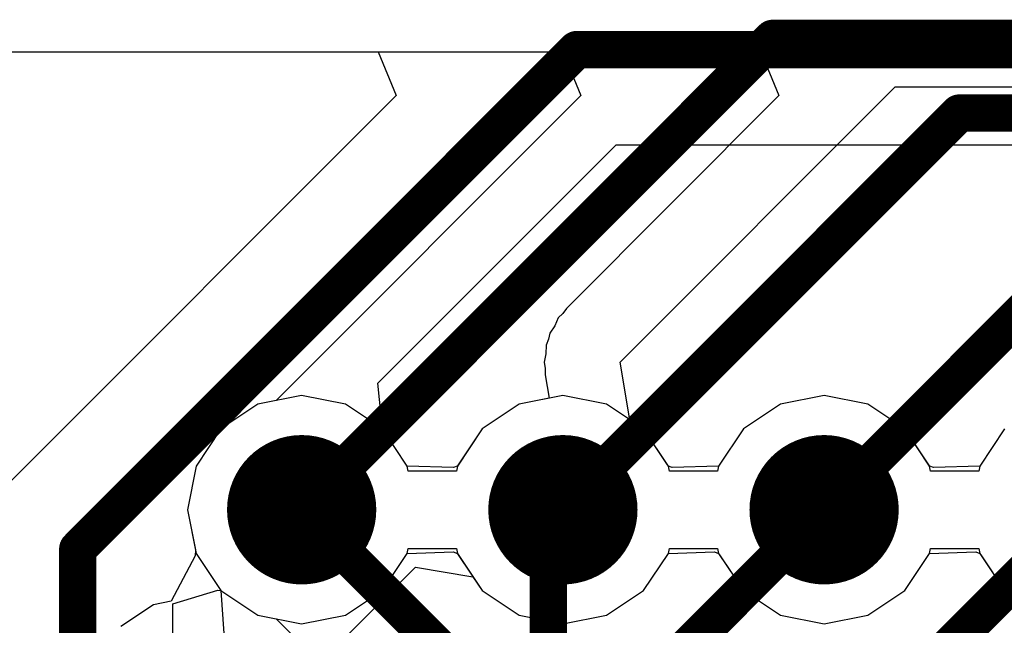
# Model space of a CAD drawing. Header units: millimetres. Extents: x -2 to 68, y -2 to 27.4.
# Tile 173 of 256: x 4.9 to 7.5, y 23.6 to 25.2. Entities that reach past the tile are written whole.
import ezdxf

# ---------------------------------------------------------------- set-up
doc = ezdxf.new("R2010")
doc.units = ezdxf.units.MM
for name, color, linetype in [('BottomLayer', 5, 'Continuous'), ('DrillGuide', 244, 'Continuous'), ('MidLayer1', 16, 'Continuous'), ('MidLayer2', 76, 'Continuous'), ('MidLayer3', 90, 'Continuous'), ('MidLayer4', 156, 'Continuous'), ('MidLayer5', 130, 'Continuous'), ('MidLayer6', 216, 'Continuous'), ('MidLayer7', 6, 'Continuous'), ('MidLayer8', 54, 'Continuous'), ('MultiLayer', 9, 'Continuous'), ('TopLayer', 1, 'Continuous'), ('ViaHoleLayer', 16, 'Continuous')]:
    doc.layers.add(name, color=color, linetype=linetype)

msp = doc.modelspace()

# ---------------------------------------------------------------- linework, layer by layer
at = {"layer": 'BottomLayer'}
for p, q in [((3.54882958, 25.09412304), (8.41130652, 25.09412304)), ((5.659462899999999, 24.17387596), (5.54240954, 24.15059178)), ((5.77651626, 24.15059178), (5.659462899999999, 24.17387596)), ((6.35946404, 24.17387596), (6.242410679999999, 24.15059178)), ((6.4765174, 24.15059178), (6.35946404, 24.17387596)), ((7.05946264, 24.17387596), (6.94240928, 24.15059178)), ((7.176516, 24.15059178), (7.05946264, 24.17387596)), ((5.54240954, 24.15059178), (5.443174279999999, 24.08428762)), ((5.87575152, 24.08428762), (5.77651626, 24.15059178)), ((6.242410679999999, 24.15059178), (6.143175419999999, 24.08428762)), ((6.57575266, 24.08428762), (6.4765174, 24.15059178)), ((6.94240928, 24.15059178), (6.843174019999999, 24.08428762)), ((7.27575126, 24.08428762), (7.176516, 24.15059178)), ((5.443174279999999, 24.08428762), (5.37687012, 23.98505236)), ((5.94205568, 23.9850549), (5.87575152, 24.08428762)), ((6.143175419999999, 24.08428762), (6.07912424, 23.98842294)), ((6.63980384, 23.98842294), (6.57575266, 24.08428762)), ((6.843174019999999, 24.08428762), (6.776869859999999, 23.9850549)), ((7.33980244, 23.98842294), (7.27575126, 24.08428762)), ((7.54317516, 24.08428762), (7.476870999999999, 23.9850549)), ((5.37687012, 23.98505236), (5.353585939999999, 23.867999)), ((6.06618294, 23.9808766), (5.94205568, 23.9850549)), ((6.07646486, 23.98489488), (6.06618294, 23.9808766)), ((6.07912424, 23.98842294), (6.07646486, 23.98489488)), ((6.642463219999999, 23.98489488), (6.63980384, 23.98842294)), ((6.65274514, 23.9808766), (6.642463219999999, 23.98489488)), ((6.776869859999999, 23.9850549), (6.65274514, 23.9808766)), ((7.342461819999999, 23.98489488), (7.33980244, 23.98842294)), ((7.35274374, 23.9808766), (7.342461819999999, 23.98489488)), ((7.476870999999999, 23.9850549), (7.35274374, 23.9808766)), ((5.353585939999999, 23.867999), (5.37687012, 23.75094564)), ((5.37687012, 23.75094564), (5.443174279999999, 23.65171038)), ((5.443174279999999, 23.65171038), (5.54240954, 23.58540622)), ((5.54240954, 23.58540622), (5.591304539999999, 23.57568056)), ((5.591304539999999, 23.57568056), (5.86551786, 23.30146724))]:
    msp.add_line(p, q, dxfattribs=at)
for points, const_width in [([(5.559463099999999, 23.867999, 1), (5.759462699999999, 23.867999, 1)], 0.1999996), ([(6.25946424, 23.867999, 1), (6.459463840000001, 23.867999, 1)], 0.1999996), ([(6.959462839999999, 23.867999, 1), (7.15946244, 23.867999, 1)], 0.1999996), ([(5.63446422, 23.867999, 1), (5.68446158, 23.867999, 1)], 0.0499999), ([(6.33446536, 23.867999, 1), (6.384462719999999, 23.867999, 1)], 0.0499999), ([(7.03446396, 23.867999, 1), (7.084461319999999, 23.867999, 1)], 0.0499999), ([(7.03446396, 23.86799646, 1), (7.084461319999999, 23.86799646, 1)], 0.0499999), ([(7.03446396, 23.86799646, 1), (7.084461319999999, 23.86799646, 1)], 0.0499999), ([(6.2954154, 23.82894904, 1), (6.345412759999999, 23.82894904, 1)], 0.0499999), ([(6.2954154, 23.82894904, 1), (6.345412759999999, 23.82894904, 1)], 0.0499999)]:
    msp.add_lwpolyline(points, format="xyb", close=True, dxfattribs=dict(at, const_width=const_width))
at = {"layer": 'BottomLayer', "const_width": 0.0999998}
for points in [[(5.659462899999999, 23.867999), (6.120414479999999, 23.40704742)], [(6.32041408, 23.82894904), (6.35946404, 23.867999)], [(6.52041368, 23.3289475), (7.05946264, 23.86799646)], [(6.72041328, 22.8289485), (7.75946378, 23.867999)], [(7.05946264, 23.86799646), (7.05946264, 23.867999)], [(6.32041408, 19.43654228), (6.32041408, 23.82894904)]]:
    msp.add_lwpolyline(points, dxfattribs=at)
at = {"layer": 'DrillGuide', "const_width": 0.0999998}
for points in [[(5.609463, 23.867999, 1), (5.7094628, 23.867999, 1)], [(6.309464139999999, 23.867999, 1), (6.409463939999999, 23.867999, 1)], [(7.00946274, 23.867999, 1), (7.109462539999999, 23.867999, 1)]]:
    msp.add_lwpolyline(points, format="xyb", close=True, dxfattribs=at)
at = {"layer": 'MidLayer1'}
for p, q in [((3.54882958, 25.09412304), (33.22434808, 25.09412304)), ((5.659462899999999, 24.17387596), (5.54240954, 24.15059178)), ((5.77651626, 24.15059178), (5.659462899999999, 24.17387596)), ((6.35946404, 24.17387596), (6.242410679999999, 24.15059178)), ((6.4765174, 24.15059178), (6.35946404, 24.17387596)), ((7.05946264, 24.17387596), (6.94240928, 24.15059178)), ((7.176516, 24.15059178), (7.05946264, 24.17387596)), ((5.54240954, 24.15059178), (5.443174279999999, 24.08428762)), ((5.87575152, 24.08428762), (5.77651626, 24.15059178)), ((6.242410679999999, 24.15059178), (6.143175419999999, 24.08428762)), ((6.57575266, 24.08428762), (6.4765174, 24.15059178)), ((6.94240928, 24.15059178), (6.843174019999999, 24.08428762)), ((7.27575126, 24.08428762), (7.176516, 24.15059178)), ((5.443174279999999, 24.08428762), (5.37687012, 23.98505236)), ((5.94205568, 23.98505236), (5.87575152, 24.08428762)), ((6.143175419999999, 24.08428762), (6.07687126, 23.98505236)), ((6.64205682, 23.98505236), (6.57575266, 24.08428762)), ((6.843174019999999, 24.08428762), (6.776869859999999, 23.98505236)), ((7.34205542, 23.98505236), (7.27575126, 24.08428762)), ((7.54317516, 24.08428762), (7.476870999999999, 23.98505236)), ((5.37687012, 23.98505236), (5.353585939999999, 23.867999)), ((5.944720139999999, 23.97166402), (5.94205568, 23.98505236)), ((6.07687126, 23.98505236), (6.0742068, 23.97166402)), ((6.644718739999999, 23.9716691), (6.64205682, 23.98505236)), ((6.776869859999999, 23.98505236), (6.77420794, 23.9716691)), ((7.344719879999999, 23.97166402), (7.34205542, 23.98505236)), ((7.476870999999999, 23.98505236), (7.47420654, 23.97166402)), ((6.0742068, 23.97166402), (5.944720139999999, 23.97166402)), ((6.77420794, 23.9716691), (6.644718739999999, 23.9716691)), ((7.47420654, 23.97166402), (7.344719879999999, 23.97166402)), ((5.353585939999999, 23.867999), (5.37687012, 23.75094564)), ((5.37687012, 23.75094564), (5.443174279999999, 23.65171038)), ((5.87575152, 23.65171038), (5.94205568, 23.75094564)), ((5.94205568, 23.75094564), (5.944720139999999, 23.76433398)), ((5.944720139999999, 23.76433398), (6.0742068, 23.76433398)), ((6.0742068, 23.76433398), (6.07687126, 23.75094564)), ((6.07687126, 23.75094564), (6.143175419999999, 23.65171038)), ((6.57575266, 23.65171038), (6.64205682, 23.75094564)), ((6.64205682, 23.75094564), (6.644718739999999, 23.7643289)), ((6.644718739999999, 23.7643289), (6.77420794, 23.7643289)), ((6.77420794, 23.7643289), (6.776869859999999, 23.75094564)), ((6.776869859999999, 23.75094564), (6.843174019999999, 23.65171038)), ((7.27575126, 23.65171038), (7.34205542, 23.75094564)), ((7.34205542, 23.75094564), (7.344719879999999, 23.76433398)), ((7.344719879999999, 23.76433398), (7.47420654, 23.76433398)), ((7.47420654, 23.76433398), (7.476870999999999, 23.75094564)), ((7.476870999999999, 23.75094564), (7.54317516, 23.65171038)), ((5.443174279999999, 23.65171038), (5.54240954, 23.58540622)), ((5.77651626, 23.58540622), (5.87575152, 23.65171038)), ((6.143175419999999, 23.65171038), (6.242410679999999, 23.58540622)), ((6.4765174, 23.58540622), (6.57575266, 23.65171038)), ((6.843174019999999, 23.65171038), (6.94240928, 23.58540622)), ((7.176516, 23.58540622), (7.27575126, 23.65171038)), ((5.54240954, 23.58540622), (5.659462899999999, 23.56212204)), ((5.659462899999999, 23.56212204), (5.77651626, 23.58540622)), ((6.242410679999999, 23.58540622), (6.35946404, 23.56212204)), ((6.35946404, 23.56212204), (6.4765174, 23.58540622)), ((6.94240928, 23.58540622), (7.05946264, 23.56212204)), ((7.05946264, 23.56212204), (7.176516, 23.58540622))]:
    msp.add_line(p, q, dxfattribs=at)
at = {"layer": 'MidLayer1', "const_width": 0.1999996}
for points in [[(5.559463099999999, 23.867999, 1), (5.759462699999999, 23.867999, 1)], [(6.25946424, 23.867999, 1), (6.459463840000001, 23.867999, 1)], [(6.959462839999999, 23.867999, 1), (7.15946244, 23.867999, 1)]]:
    msp.add_lwpolyline(points, format="xyb", close=True, dxfattribs=at)
at = {"layer": 'MidLayer2'}
for p, q in [((3.54882958, 25.09412304), (5.86420214, 25.09412304)), ((5.86420214, 25.09412304), (5.91280504, 24.97679028)), ((5.91280504, 24.97679028), (4.8792257, 23.94321094)), ((5.8636916, 24.20672324), (6.5020698, 24.84510144)), ((6.5020698, 24.84510144), (17.13091062, 24.84510144)), ((5.875754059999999, 24.08428508), (5.8636916, 24.20672324)), ((6.35946404, 24.17387596), (6.242410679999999, 24.15059178)), ((6.4765174, 24.15059178), (6.35946404, 24.17387596)), ((7.05946264, 24.17387596), (6.94240928, 24.15059178)), ((7.176516, 24.15059178), (7.05946264, 24.17387596)), ((6.242410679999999, 24.15059178), (6.143175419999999, 24.08428762)), ((6.57575266, 24.08428762), (6.4765174, 24.15059178)), ((6.94240928, 24.15059178), (6.843174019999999, 24.08428762)), ((7.27575126, 24.08428762), (7.176516, 24.15059178)), ((5.94205568, 23.98505236), (5.875754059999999, 24.08428508)), ((6.143175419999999, 24.08428762), (6.07687126, 23.98505236)), ((6.64205682, 23.98505236), (6.57575266, 24.08428762)), ((6.843174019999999, 24.08428762), (6.776869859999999, 23.98505236)), ((7.34205542, 23.98505236), (7.27575126, 24.08428762)), ((7.54317516, 24.08428762), (7.476870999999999, 23.98505236)), ((5.944720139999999, 23.97166402), (5.94205568, 23.98505236)), ((6.07687126, 23.98505236), (6.0742068, 23.97166402)), ((6.644718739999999, 23.9716691), (6.64205682, 23.98505236)), ((6.776869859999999, 23.98505236), (6.77420794, 23.9716691)), ((7.344719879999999, 23.97166402), (7.34205542, 23.98505236)), ((7.476870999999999, 23.98505236), (7.47420654, 23.97166402)), ((6.0742068, 23.97166402), (5.944720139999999, 23.97166402)), ((6.77420794, 23.9716691), (6.644718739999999, 23.9716691)), ((7.47420654, 23.97166402), (7.344719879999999, 23.97166402)), ((5.87575152, 23.65171038), (5.94205568, 23.75094564)), ((5.94205568, 23.75094564), (5.944720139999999, 23.76433398)), ((5.944720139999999, 23.76433398), (6.0742068, 23.76433398)), ((6.0742068, 23.76433398), (6.07687126, 23.75094564)), ((6.07687126, 23.75094564), (6.143175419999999, 23.65171038)), ((6.57575266, 23.65171038), (6.64205682, 23.75094564)), ((6.64205682, 23.75094564), (6.644718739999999, 23.7643289)), ((6.644718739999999, 23.7643289), (6.77420794, 23.7643289)), ((6.77420794, 23.7643289), (6.776869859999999, 23.75094564)), ((6.776869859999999, 23.75094564), (6.843174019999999, 23.65171038)), ((7.27575126, 23.65171038), (7.34205542, 23.75094564)), ((7.34205542, 23.75094564), (7.344719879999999, 23.76433398)), ((7.344719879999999, 23.76433398), (7.47420654, 23.76433398)), ((7.47420654, 23.76433398), (7.476870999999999, 23.75094564)), ((7.476870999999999, 23.75094564), (7.54317516, 23.65171038)), ((5.31436072, 23.61589892), (5.43505136, 23.65251048)), ((5.43505136, 23.65251048), (5.44317682, 23.65170784)), ((5.44317682, 23.65170784), (5.54240954, 23.58540622)), ((5.77651626, 23.58540622), (5.87575152, 23.65171038)), ((6.143175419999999, 23.65171038), (6.242410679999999, 23.58540622)), ((6.4765174, 23.58540622), (6.57575266, 23.65171038)), ((6.843174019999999, 23.65171038), (6.94240928, 23.58540622)), ((7.176516, 23.58540622), (7.27575126, 23.65171038)), ((5.31436072, 19.35946598), (5.31436072, 23.61589892)), ((5.54240954, 23.58540622), (5.659462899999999, 23.56212204)), ((5.659462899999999, 23.56212204), (5.77651626, 23.58540622)), ((6.242410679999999, 23.58540622), (6.35946404, 23.56212204)), ((6.35946404, 23.56212204), (6.4765174, 23.58540622)), ((6.94240928, 23.58540622), (7.05946264, 23.56212204)), ((7.05946264, 23.56212204), (7.176516, 23.58540622))]:
    msp.add_line(p, q, dxfattribs=at)
at = {"layer": 'MidLayer2', "const_width": 0.0999998}
for points in [[(5.0594641, 23.76297254), (6.39648962, 25.09999806)], [(6.39648962, 25.09999806), (29.28953502, 25.09999806)], [(5.0594641, 19.35946598), (5.0594641, 23.76297254)]]:
    msp.add_lwpolyline(points, dxfattribs=at)
at = {"layer": 'MidLayer2'}
for points, const_width in [([(6.37149094, 25.09999806, 1), (6.421488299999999, 25.09999806, 1)], 0.0499999), ([(6.37149094, 25.09999806, 1), (6.421488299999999, 25.09999806, 1)], 0.0499999), ([(5.559463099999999, 23.867999, 1), (5.759462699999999, 23.867999, 1)], 0.1999996), ([(6.25946424, 23.867999, 1), (6.459463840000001, 23.867999, 1)], 0.1999996), ([(6.959462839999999, 23.867999, 1), (7.15946244, 23.867999, 1)], 0.1999996), ([(5.03446542, 23.76297254, 1), (5.08446278, 23.76297254, 1)], 0.0499999), ([(5.03446542, 23.76297254, 1), (5.08446278, 23.76297254, 1)], 0.0499999)]:
    msp.add_lwpolyline(points, format="xyb", close=True, dxfattribs=dict(at, const_width=const_width))
at = {"layer": 'MidLayer3'}
for p, q in [((3.54882958, 25.09412304), (33.22434808, 25.09412304)), ((5.659462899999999, 24.17387596), (5.54240954, 24.15059178)), ((5.77651626, 24.15059178), (5.659462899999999, 24.17387596)), ((6.35946404, 24.17387596), (6.242410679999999, 24.15059178)), ((6.4765174, 24.15059178), (6.35946404, 24.17387596)), ((7.05946264, 24.17387596), (6.94240928, 24.15059178)), ((7.176516, 24.15059178), (7.05946264, 24.17387596)), ((5.54240954, 24.15059178), (5.443174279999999, 24.08428762)), ((5.87575152, 24.08428762), (5.77651626, 24.15059178)), ((6.242410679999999, 24.15059178), (6.143175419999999, 24.08428762)), ((6.57575266, 24.08428762), (6.4765174, 24.15059178)), ((6.94240928, 24.15059178), (6.843174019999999, 24.08428762)), ((7.27575126, 24.08428762), (7.176516, 24.15059178)), ((5.443174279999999, 24.08428762), (5.37687012, 23.98505236)), ((5.94205568, 23.98505236), (5.87575152, 24.08428762)), ((6.143175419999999, 24.08428762), (6.07687126, 23.98505236)), ((6.64205682, 23.98505236), (6.57575266, 24.08428762)), ((6.843174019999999, 24.08428762), (6.776869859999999, 23.98505236)), ((7.34205542, 23.98505236), (7.27575126, 24.08428762)), ((7.54317516, 24.08428762), (7.476870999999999, 23.98505236)), ((5.37687012, 23.98505236), (5.353585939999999, 23.867999)), ((5.944720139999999, 23.97166402), (5.94205568, 23.98505236)), ((6.07687126, 23.98505236), (6.0742068, 23.97166402)), ((6.644718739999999, 23.9716691), (6.64205682, 23.98505236)), ((6.776869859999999, 23.98505236), (6.77420794, 23.9716691)), ((7.344719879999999, 23.97166402), (7.34205542, 23.98505236)), ((7.476870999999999, 23.98505236), (7.47420654, 23.97166402)), ((6.0742068, 23.97166402), (5.944720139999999, 23.97166402)), ((6.77420794, 23.9716691), (6.644718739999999, 23.9716691)), ((7.47420654, 23.97166402), (7.344719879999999, 23.97166402)), ((5.353585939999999, 23.867999), (5.37489908, 23.7608491)), ((5.37489908, 23.7608491), (5.37367734, 23.74485218)), ((5.37367734, 23.74485218), (5.309735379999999, 23.62282042)), ((5.309735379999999, 23.62282042), (5.26237708, 23.61339956)), ((5.26237708, 23.61339956), (5.17521698, 23.5551599))]:
    msp.add_line(p, q, dxfattribs=at)
at = {"layer": 'MidLayer3', "const_width": 0.1999996}
for points in [[(5.559463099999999, 23.867999, 1), (5.759462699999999, 23.867999, 1)], [(6.25946424, 23.867999, 1), (6.459463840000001, 23.867999, 1)], [(6.959462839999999, 23.867999, 1), (7.15946244, 23.867999, 1)]]:
    msp.add_lwpolyline(points, format="xyb", close=True, dxfattribs=at)
at = {"layer": 'MidLayer4'}
for p, q in [((3.54882958, 25.09412304), (33.22434808, 25.09412304)), ((5.659462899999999, 24.17387596), (5.54240954, 24.15059178)), ((5.77651626, 24.15059178), (5.659462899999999, 24.17387596)), ((6.35946404, 24.17387596), (6.242410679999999, 24.15059178)), ((6.4765174, 24.15059178), (6.35946404, 24.17387596)), ((7.05946264, 24.17387596), (6.94240928, 24.15059178)), ((7.176516, 24.15059178), (7.05946264, 24.17387596)), ((5.54240954, 24.15059178), (5.443174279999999, 24.08428762)), ((5.87575152, 24.08428762), (5.77651626, 24.15059178)), ((6.242410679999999, 24.15059178), (6.143175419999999, 24.08428762)), ((6.57575266, 24.08428762), (6.4765174, 24.15059178)), ((6.94240928, 24.15059178), (6.843174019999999, 24.08428762)), ((7.27575126, 24.08428762), (7.176516, 24.15059178)), ((5.443174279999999, 24.08428762), (5.37687012, 23.98505236)), ((5.94205568, 23.98505236), (5.87575152, 24.08428762)), ((6.143175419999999, 24.08428762), (6.07687126, 23.98505236)), ((6.64205682, 23.98505236), (6.57575266, 24.08428762)), ((6.843174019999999, 24.08428762), (6.776869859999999, 23.98505236)), ((7.34205542, 23.98505236), (7.27575126, 24.08428762)), ((7.54317516, 24.08428762), (7.476870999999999, 23.98505236)), ((5.37687012, 23.98505236), (5.353585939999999, 23.867999)), ((5.944720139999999, 23.97166402), (5.94205568, 23.98505236)), ((6.07687126, 23.98505236), (6.0742068, 23.97166402)), ((6.644718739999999, 23.9716691), (6.64205682, 23.98505236)), ((6.776869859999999, 23.98505236), (6.77420794, 23.9716691)), ((7.344719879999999, 23.97166402), (7.34205542, 23.98505236)), ((7.476870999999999, 23.98505236), (7.47420654, 23.97166402)), ((6.0742068, 23.97166402), (5.944720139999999, 23.97166402)), ((6.77420794, 23.9716691), (6.644718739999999, 23.9716691)), ((7.47420654, 23.97166402), (7.344719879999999, 23.97166402)), ((5.353585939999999, 23.867999), (5.37687012, 23.75094564)), ((5.37687012, 23.75094564), (5.443174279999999, 23.65171038)), ((5.87575152, 23.65171038), (5.94205568, 23.75094564)), ((5.94205568, 23.75094564), (5.944720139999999, 23.76433398)), ((5.944720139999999, 23.76433398), (6.0742068, 23.76433398)), ((6.0742068, 23.76433398), (6.07687126, 23.75094564)), ((6.07687126, 23.75094564), (6.143175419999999, 23.65171038)), ((6.57575266, 23.65171038), (6.64205682, 23.75094564)), ((6.64205682, 23.75094564), (6.644718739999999, 23.7643289)), ((6.644718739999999, 23.7643289), (6.77420794, 23.7643289)), ((6.77420794, 23.7643289), (6.776869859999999, 23.75094564)), ((6.776869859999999, 23.75094564), (6.843174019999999, 23.65171038)), ((7.27575126, 23.65171038), (7.34205542, 23.75094564)), ((7.34205542, 23.75094564), (7.344719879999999, 23.76433398)), ((7.344719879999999, 23.76433398), (7.47420654, 23.76433398)), ((7.47420654, 23.76433398), (7.476870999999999, 23.75094564)), ((7.476870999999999, 23.75094564), (7.54317516, 23.65171038)), ((5.443174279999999, 23.65171038), (5.54240954, 23.58540622)), ((5.77651626, 23.58540622), (5.87575152, 23.65171038)), ((6.143175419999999, 23.65171038), (6.242410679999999, 23.58540622)), ((6.4765174, 23.58540622), (6.57575266, 23.65171038)), ((6.843174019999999, 23.65171038), (6.94240928, 23.58540622)), ((7.176516, 23.58540622), (7.27575126, 23.65171038)), ((5.54240954, 23.58540622), (5.659462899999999, 23.56212204)), ((5.659462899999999, 23.56212204), (5.77651626, 23.58540622)), ((6.242410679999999, 23.58540622), (6.35946404, 23.56212204)), ((6.35946404, 23.56212204), (6.4765174, 23.58540622)), ((6.94240928, 23.58540622), (7.05946264, 23.56212204)), ((7.05946264, 23.56212204), (7.176516, 23.58540622))]:
    msp.add_line(p, q, dxfattribs=at)
at = {"layer": 'MidLayer4', "const_width": 0.1999996}
for points in [[(5.559463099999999, 23.867999, 1), (5.759462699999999, 23.867999, 1)], [(6.25946424, 23.867999, 1), (6.459463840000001, 23.867999, 1)], [(6.959462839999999, 23.867999, 1), (7.15946244, 23.867999, 1)]]:
    msp.add_lwpolyline(points, format="xyb", close=True, dxfattribs=at)
at = {"layer": 'MidLayer5'}
for p, q in [((3.54882958, 25.09412304), (6.35917448, 25.09412304)), ((6.35917448, 25.09412304), (6.40777484, 24.97679028)), ((6.40777484, 24.97679028), (5.591304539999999, 24.16031744)), ((5.54240954, 24.15059178), (5.443174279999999, 24.08428762)), ((5.591304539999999, 24.16031744), (5.54240954, 24.15059178)), ((5.443174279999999, 24.08428762), (5.37687012, 23.98505236)), ((5.37687012, 23.98505236), (5.353585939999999, 23.867999)), ((5.353585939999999, 23.867999), (5.37687012, 23.75094564)), ((5.37687012, 23.75094564), (5.443174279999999, 23.65171038)), ((5.87575152, 23.65171038), (5.94205568, 23.7509431)), ((5.94205568, 23.7509431), (6.06618294, 23.7551214)), ((6.06618294, 23.7551214), (6.07646486, 23.75110312)), ((6.07646486, 23.75110312), (6.07912424, 23.74757506)), ((6.07912424, 23.74757506), (6.143175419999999, 23.65171038)), ((6.57575266, 23.65171038), (6.64205682, 23.7509431)), ((6.64205682, 23.7509431), (6.766181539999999, 23.7551214)), ((6.766181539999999, 23.7551214), (6.77646346, 23.75110312)), ((6.77646346, 23.75110312), (6.779122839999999, 23.74757506)), ((6.779122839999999, 23.74757506), (6.843174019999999, 23.65171038)), ((7.27575126, 23.65171038), (7.34205542, 23.7509431)), ((7.34205542, 23.7509431), (7.466182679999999, 23.7551214)), ((7.466182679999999, 23.7551214), (7.4764646, 23.75110312)), ((7.4764646, 23.75110312), (7.479123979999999, 23.74757506)), ((7.479123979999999, 23.74757506), (7.54317516, 23.65171038)), ((5.443174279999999, 23.65171038), (5.54240954, 23.58540622)), ((5.77651626, 23.58540622), (5.87575152, 23.65171038)), ((6.143175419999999, 23.65171038), (6.242410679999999, 23.58540622)), ((6.4765174, 23.58540622), (6.57575266, 23.65171038)), ((6.843174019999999, 23.65171038), (6.94240928, 23.58540622)), ((7.176516, 23.58540622), (7.27575126, 23.65171038)), ((5.54240954, 23.58540622), (5.659462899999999, 23.56212204)), ((5.659462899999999, 23.56212204), (5.77651626, 23.58540622)), ((6.242410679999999, 23.58540622), (6.35946404, 23.56212204)), ((6.35946404, 23.56212204), (6.4765174, 23.58540622)), ((6.94240928, 23.58540622), (7.05946264, 23.56212204)), ((7.05946264, 23.56212204), (7.176516, 23.58540622))]:
    msp.add_line(p, q, dxfattribs=at)
at = {"layer": 'MidLayer5', "const_width": 0.0999998}
for points in [[(5.659462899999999, 23.867999), (6.921464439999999, 25.13000054)], [(6.921464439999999, 25.13000054), (37.27798996, 25.13000054)], [(6.35946404, 23.867999), (7.421465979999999, 24.93000094)], [(7.421465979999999, 24.93000094), (32.62024972, 24.93000094)], [(7.462893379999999, 24.2714272), (7.921467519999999, 24.73000134)], [(7.05946264, 23.867999), (7.462890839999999, 24.2714272)], [(7.462890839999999, 24.2714272), (7.462893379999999, 24.2714272)]]:
    msp.add_lwpolyline(points, dxfattribs=at)
at = {"layer": 'MidLayer5'}
for points, const_width in [([(6.896465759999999, 25.13000054, 1), (6.946463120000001, 25.13000054, 1)], 0.0499999), ([(6.896465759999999, 25.13000054, 1), (6.946463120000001, 25.13000054, 1)], 0.0499999), ([(7.396467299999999, 24.93000094, 1), (7.446464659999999, 24.93000094, 1)], 0.0499999), ([(7.396467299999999, 24.93000094, 1), (7.446464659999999, 24.93000094, 1)], 0.0499999), ([(7.43789216, 24.2714272, 1), (7.48788952, 24.2714272, 1)], 0.0499999), ([(7.43789216, 24.2714272, 1), (7.48788952, 24.2714272, 1)], 0.0499999), ([(7.437894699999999, 24.2714272, 1), (7.487892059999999, 24.2714272, 1)], 0.0499999), ([(7.437894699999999, 24.2714272, 1), (7.487892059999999, 24.2714272, 1)], 0.0499999), ([(5.559463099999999, 23.867999, 1), (5.759462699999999, 23.867999, 1)], 0.1999996), ([(6.25946424, 23.867999, 1), (6.459463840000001, 23.867999, 1)], 0.1999996), ([(6.959462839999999, 23.867999, 1), (7.15946244, 23.867999, 1)], 0.1999996), ([(5.63446422, 23.867999, 1), (5.68446158, 23.867999, 1)], 0.0499999), ([(6.33446536, 23.867999, 1), (6.384462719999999, 23.867999, 1)], 0.0499999), ([(7.03446396, 23.867999, 1), (7.084461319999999, 23.867999, 1)], 0.0499999)]:
    msp.add_lwpolyline(points, format="xyb", close=True, dxfattribs=dict(at, const_width=const_width))
at = {"layer": 'MidLayer6'}
for p, q in [((3.54882958, 25.09412304), (33.22434808, 25.09412304)), ((5.659462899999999, 24.17387596), (5.54240954, 24.15059178)), ((5.77651626, 24.15059178), (5.659462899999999, 24.17387596)), ((6.35946404, 24.17387596), (6.242410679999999, 24.15059178)), ((6.4765174, 24.15059178), (6.35946404, 24.17387596)), ((7.05946264, 24.17387596), (6.94240928, 24.15059178)), ((7.176516, 24.15059178), (7.05946264, 24.17387596)), ((5.54240954, 24.15059178), (5.443174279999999, 24.08428762)), ((5.87575152, 24.08428762), (5.77651626, 24.15059178)), ((6.242410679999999, 24.15059178), (6.143175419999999, 24.08428762)), ((6.57575266, 24.08428762), (6.4765174, 24.15059178)), ((6.94240928, 24.15059178), (6.843174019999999, 24.08428762)), ((7.27575126, 24.08428762), (7.176516, 24.15059178)), ((5.443174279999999, 24.08428762), (5.37687012, 23.98505236)), ((5.94205568, 23.98505236), (5.87575152, 24.08428762)), ((6.143175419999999, 24.08428762), (6.07687126, 23.98505236)), ((6.64205682, 23.98505236), (6.57575266, 24.08428762)), ((6.843174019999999, 24.08428762), (6.776869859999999, 23.98505236)), ((7.34205542, 23.98505236), (7.27575126, 24.08428762)), ((7.54317516, 24.08428762), (7.476870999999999, 23.98505236)), ((5.37687012, 23.98505236), (5.353585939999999, 23.867999)), ((5.944720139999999, 23.97166402), (5.94205568, 23.98505236)), ((6.07687126, 23.98505236), (6.0742068, 23.97166402)), ((6.644718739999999, 23.9716691), (6.64205682, 23.98505236)), ((6.776869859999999, 23.98505236), (6.77420794, 23.9716691)), ((7.344719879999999, 23.97166402), (7.34205542, 23.98505236)), ((7.476870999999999, 23.98505236), (7.47420654, 23.97166402)), ((6.0742068, 23.97166402), (5.944720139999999, 23.97166402)), ((6.77420794, 23.9716691), (6.644718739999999, 23.9716691)), ((7.47420654, 23.97166402), (7.344719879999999, 23.97166402)), ((5.353585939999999, 23.867999), (5.37687012, 23.75094564)), ((5.37687012, 23.75094564), (5.443174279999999, 23.65171038)), ((5.87575152, 23.65171038), (5.94205568, 23.75094564)), ((5.94205568, 23.75094564), (5.944720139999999, 23.76433398)), ((5.944720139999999, 23.76433398), (6.0742068, 23.76433398)), ((6.0742068, 23.76433398), (6.07687126, 23.75094564)), ((6.07687126, 23.75094564), (6.143175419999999, 23.65171038)), ((6.57575266, 23.65171038), (6.64205682, 23.75094564)), ((6.64205682, 23.75094564), (6.644718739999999, 23.7643289)), ((6.644718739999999, 23.7643289), (6.77420794, 23.7643289)), ((6.77420794, 23.7643289), (6.776869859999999, 23.75094564)), ((6.776869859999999, 23.75094564), (6.843174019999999, 23.65171038)), ((7.27575126, 23.65171038), (7.34205542, 23.75094564)), ((7.34205542, 23.75094564), (7.344719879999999, 23.76433398)), ((7.344719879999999, 23.76433398), (7.47420654, 23.76433398)), ((7.47420654, 23.76433398), (7.476870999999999, 23.75094564)), ((7.476870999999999, 23.75094564), (7.54317516, 23.65171038)), ((5.443174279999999, 23.65171038), (5.54240954, 23.58540622)), ((5.77651626, 23.58540622), (5.87575152, 23.65171038)), ((6.143175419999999, 23.65171038), (6.242410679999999, 23.58540622)), ((6.4765174, 23.58540622), (6.57575266, 23.65171038)), ((6.843174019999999, 23.65171038), (6.94240928, 23.58540622)), ((7.176516, 23.58540622), (7.27575126, 23.65171038)), ((5.54240954, 23.58540622), (5.659462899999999, 23.56212204)), ((5.659462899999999, 23.56212204), (5.77651626, 23.58540622)), ((6.242410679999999, 23.58540622), (6.35946404, 23.56212204)), ((6.35946404, 23.56212204), (6.4765174, 23.58540622)), ((6.94240928, 23.58540622), (7.05946264, 23.56212204)), ((7.05946264, 23.56212204), (7.176516, 23.58540622))]:
    msp.add_line(p, q, dxfattribs=at)
at = {"layer": 'MidLayer6', "const_width": 0.1999996}
for points in [[(5.559463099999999, 23.867999, 1), (5.759462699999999, 23.867999, 1)], [(6.25946424, 23.867999, 1), (6.459463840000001, 23.867999, 1)], [(6.959462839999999, 23.867999, 1), (7.15946244, 23.867999, 1)]]:
    msp.add_lwpolyline(points, format="xyb", close=True, dxfattribs=at)
at = {"layer": 'MidLayer7'}
for p, q in [((3.54882958, 25.09412304), (6.889803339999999, 25.09412304)), ((6.889803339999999, 25.09412304), (6.938403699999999, 24.97679028)), ((6.51297402, 24.26297408), (7.250000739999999, 25.0000008)), ((7.250000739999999, 25.0000008), (33.06768341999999, 25.0000008)), ((6.938403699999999, 24.97679028), (6.36878076, 24.40716734)), ((6.36878076, 24.40716734), (6.359359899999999, 24.3930678)), ((6.347002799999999, 24.38145238), (6.337465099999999, 24.36029672)), ((6.359359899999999, 24.3930678), (6.347002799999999, 24.38145238)), ((6.337465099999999, 24.36029672), (6.32457714, 24.3410105)), ((6.32457714, 24.3410105), (6.32127006, 24.32438112)), ((6.31429776, 24.30892014), (6.313581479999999, 24.28572486)), ((6.32127006, 24.32438112), (6.31429776, 24.30892014)), ((6.313581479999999, 24.28572486), (6.3090552, 24.26297408)), ((6.3090552, 24.26297408), (6.312362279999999, 24.2463447)), ((6.5386712, 24.10906278), (6.51297402, 24.26297408)), ((6.312362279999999, 24.2463447), (6.31183904, 24.22939274)), ((6.31183904, 24.22939274), (6.322341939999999, 24.16649218)), ((5.659462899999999, 24.17387596), (5.54240954, 24.15059178)), ((5.77651626, 24.15059178), (5.659462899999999, 24.17387596)), ((7.05946264, 24.17387596), (6.94240928, 24.15059178)), ((7.176516, 24.15059178), (7.05946264, 24.17387596)), ((5.54240954, 24.15059178), (5.443174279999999, 24.08428762)), ((5.87575152, 24.08428762), (5.77651626, 24.15059178)), ((6.242410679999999, 24.15059178), (6.143175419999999, 24.08428762)), ((6.322341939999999, 24.16649218), (6.242410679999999, 24.15059178)), ((6.94240928, 24.15059178), (6.843174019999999, 24.08428762)), ((7.27575126, 24.08428762), (7.176516, 24.15059178)), ((6.57575266, 24.08428762), (6.5386712, 24.10906278)), ((5.443174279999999, 24.08428762), (5.37687012, 23.98505236)), ((5.94205568, 23.98505236), (5.87575152, 24.08428762)), ((6.143175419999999, 24.08428762), (6.07687126, 23.98505236)), ((6.64205682, 23.98505236), (6.57575266, 24.08428762)), ((6.843174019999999, 24.08428762), (6.776869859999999, 23.98505236)), ((7.34205542, 23.98505236), (7.27575126, 24.08428762)), ((7.54317516, 24.08428762), (7.476870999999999, 23.98505236)), ((5.37687012, 23.98505236), (5.353585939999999, 23.867999)), ((5.944720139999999, 23.97166402), (5.94205568, 23.98505236)), ((6.07687126, 23.98505236), (6.0742068, 23.97166402)), ((6.644718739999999, 23.9716691), (6.64205682, 23.98505236)), ((6.776869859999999, 23.98505236), (6.77420794, 23.9716691)), ((7.344719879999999, 23.97166402), (7.34205542, 23.98505236)), ((7.476870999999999, 23.98505236), (7.47420654, 23.97166402)), ((6.0742068, 23.97166402), (5.944720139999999, 23.97166402)), ((6.77420794, 23.9716691), (6.644718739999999, 23.9716691)), ((7.47420654, 23.97166402), (7.344719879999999, 23.97166402)), ((5.353585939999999, 23.867999), (5.37687012, 23.75094564)), ((5.37687012, 23.75094564), (5.443174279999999, 23.65171292)), ((6.57575266, 23.65171038), (6.64205682, 23.75094564)), ((6.64205682, 23.75094564), (6.644718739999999, 23.7643289)), ((6.644718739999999, 23.7643289), (6.77420794, 23.7643289)), ((6.77420794, 23.7643289), (6.776869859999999, 23.75094564)), ((6.776869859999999, 23.75094564), (6.843174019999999, 23.65171038)), ((7.27575126, 23.65171038), (7.34205542, 23.75094564)), ((7.34205542, 23.75094564), (7.344719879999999, 23.76433398)), ((7.344719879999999, 23.76433398), (7.47420654, 23.76433398)), ((7.47420654, 23.76433398), (7.476870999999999, 23.75094564)), ((7.476870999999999, 23.75094564), (7.54317516, 23.65171038)), ((3.99999962, 21.74999968), (5.96448896, 23.71448902)), ((5.96448896, 23.71448902), (6.11840026, 23.68879184)), ((6.11840026, 23.68879184), (6.143175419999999, 23.65171038)), ((5.443174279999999, 23.65171292), (5.45361114, 23.49199518)), ((6.143175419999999, 23.65171038), (6.242410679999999, 23.58540622)), ((6.4765174, 23.58540622), (6.57575266, 23.65171038)), ((6.843174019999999, 23.65171038), (6.94240928, 23.58540622)), ((7.176516, 23.58540622), (7.27575126, 23.65171038)), ((6.242410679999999, 23.58540622), (6.35946404, 23.56212204)), ((6.35946404, 23.56212204), (6.4765174, 23.58540622)), ((6.94240928, 23.58540622), (7.05946264, 23.56212204)), ((7.05946264, 23.56212204), (7.176516, 23.58540622))]:
    msp.add_line(p, q, dxfattribs=at)
at = {"layer": 'MidLayer7', "const_width": 0.1999996}
for points in [[(5.559463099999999, 23.867999, 1), (5.759462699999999, 23.867999, 1)], [(6.25946424, 23.867999, 1), (6.459463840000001, 23.867999, 1)], [(6.959462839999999, 23.867999, 1), (7.15946244, 23.867999, 1)]]:
    msp.add_lwpolyline(points, format="xyb", close=True, dxfattribs=at)
at = {"layer": 'MidLayer8'}
for p, q in [((3.54882958, 25.09412304), (30.26565448, 25.09412304)), ((5.659462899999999, 24.17387596), (5.54240954, 24.15059178)), ((5.77651626, 24.15059178), (5.659462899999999, 24.17387596)), ((6.35946404, 24.17387596), (6.242410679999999, 24.15059178)), ((6.4765174, 24.15059178), (6.35946404, 24.17387596)), ((7.05946264, 24.17387596), (6.94240928, 24.15059178)), ((7.176516, 24.15059178), (7.05946264, 24.17387596)), ((5.54240954, 24.15059178), (5.443174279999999, 24.08428762)), ((5.87575152, 24.08428762), (5.77651626, 24.15059178)), ((6.242410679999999, 24.15059178), (6.143175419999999, 24.08428762)), ((6.57575266, 24.08428762), (6.4765174, 24.15059178)), ((6.94240928, 24.15059178), (6.843174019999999, 24.08428762)), ((7.27575126, 24.08428762), (7.176516, 24.15059178)), ((5.443174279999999, 24.08428762), (5.37687012, 23.98505236)), ((5.94205568, 23.98505236), (5.87575152, 24.08428762)), ((6.143175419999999, 24.08428762), (6.07687126, 23.98505236)), ((6.64205682, 23.98505236), (6.57575266, 24.08428762)), ((6.843174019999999, 24.08428762), (6.776869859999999, 23.98505236)), ((7.34205542, 23.98505236), (7.27575126, 24.08428762)), ((7.54317516, 24.08428762), (7.476870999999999, 23.98505236)), ((5.37687012, 23.98505236), (5.353585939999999, 23.867999)), ((5.944720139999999, 23.97166402), (5.94205568, 23.98505236)), ((6.07687126, 23.98505236), (6.0742068, 23.97166402)), ((6.644718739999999, 23.9716691), (6.64205682, 23.98505236)), ((6.776869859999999, 23.98505236), (6.77420794, 23.9716691)), ((7.344719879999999, 23.97166402), (7.34205542, 23.98505236)), ((7.476870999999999, 23.98505236), (7.47420654, 23.97166402)), ((6.0742068, 23.97166402), (5.944720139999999, 23.97166402)), ((6.77420794, 23.9716691), (6.644718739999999, 23.9716691)), ((7.47420654, 23.97166402), (7.344719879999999, 23.97166402)), ((5.353585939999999, 23.867999), (5.37687012, 23.75094564)), ((5.37687012, 23.75094564), (5.443174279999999, 23.65171038)), ((5.87575152, 23.65171038), (5.94205568, 23.75094564)), ((5.94205568, 23.75094564), (5.944720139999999, 23.76433398)), ((5.944720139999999, 23.76433398), (6.0742068, 23.76433398)), ((6.0742068, 23.76433398), (6.07687126, 23.75094564)), ((6.07687126, 23.75094564), (6.143175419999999, 23.65171038)), ((6.57575266, 23.65171038), (6.64205682, 23.75094564)), ((6.64205682, 23.75094564), (6.644718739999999, 23.7643289)), ((6.644718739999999, 23.7643289), (6.77420794, 23.7643289)), ((6.77420794, 23.7643289), (6.776869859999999, 23.75094564)), ((6.776869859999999, 23.75094564), (6.843174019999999, 23.65171038)), ((7.27575126, 23.65171038), (7.34205542, 23.75094564)), ((7.34205542, 23.75094564), (7.344719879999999, 23.76433398)), ((7.344719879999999, 23.76433398), (7.47420654, 23.76433398)), ((7.47420654, 23.76433398), (7.476870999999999, 23.75094564)), ((7.476870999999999, 23.75094564), (7.54317516, 23.65171038)), ((5.443174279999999, 23.65171038), (5.54240954, 23.58540622)), ((5.77651626, 23.58540622), (5.87575152, 23.65171038)), ((6.143175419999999, 23.65171038), (6.242410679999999, 23.58540622)), ((6.4765174, 23.58540622), (6.57575266, 23.65171038)), ((6.843174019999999, 23.65171038), (6.94240928, 23.58540622)), ((7.176516, 23.58540622), (7.27575126, 23.65171038)), ((5.54240954, 23.58540622), (5.659462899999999, 23.56212204)), ((5.659462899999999, 23.56212204), (5.77651626, 23.58540622)), ((6.242410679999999, 23.58540622), (6.35946404, 23.56212204)), ((6.35946404, 23.56212204), (6.4765174, 23.58540622)), ((6.94240928, 23.58540622), (7.05946264, 23.56212204)), ((7.05946264, 23.56212204), (7.176516, 23.58540622))]:
    msp.add_line(p, q, dxfattribs=at)
at = {"layer": 'MidLayer8', "const_width": 0.1999996}
for points in [[(5.559463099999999, 23.867999, 1), (5.759462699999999, 23.867999, 1)], [(6.25946424, 23.867999, 1), (6.459463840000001, 23.867999, 1)], [(6.959462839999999, 23.867999, 1), (7.15946244, 23.867999, 1)]]:
    msp.add_lwpolyline(points, format="xyb", close=True, dxfattribs=at)
at = {"layer": 'MultiLayer', "const_width": 0.1999996}
for points in [[(5.559463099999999, 23.867999, 1), (5.759462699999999, 23.867999, 1)], [(6.25946424, 23.867999, 1), (6.459463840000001, 23.867999, 1)], [(6.959462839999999, 23.867999, 1), (7.15946244, 23.867999, 1)]]:
    msp.add_lwpolyline(points, format="xyb", close=True, dxfattribs=at)
at = {"layer": 'TopLayer'}
for p, q in [((3.54882958, 25.09412304), (13.78062522, 25.09412304)), ((5.659462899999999, 24.17387596), (5.54240954, 24.15059178)), ((5.77651626, 24.15059178), (5.659462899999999, 24.17387596)), ((6.35946404, 24.17387596), (6.242410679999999, 24.15059178)), ((6.4765174, 24.15059178), (6.35946404, 24.17387596)), ((7.05946264, 24.17387596), (6.94240928, 24.15059178)), ((7.176516, 24.15059178), (7.05946264, 24.17387596)), ((5.54240954, 24.15059178), (5.443174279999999, 24.08428762)), ((5.87575152, 24.08428762), (5.77651626, 24.15059178)), ((6.242410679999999, 24.15059178), (6.143175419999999, 24.08428762)), ((6.57575266, 24.08428762), (6.4765174, 24.15059178)), ((6.94240928, 24.15059178), (6.843174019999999, 24.08428762)), ((7.27575126, 24.08428762), (7.176516, 24.15059178)), ((5.443174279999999, 24.08428762), (5.37687012, 23.98505236)), ((5.94205568, 23.98505236), (5.87575152, 24.08428762)), ((6.143175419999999, 24.08428762), (6.07687126, 23.98505236)), ((6.64205682, 23.98505236), (6.57575266, 24.08428762)), ((6.843174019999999, 24.08428762), (6.776869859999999, 23.98505236)), ((7.34205542, 23.98505236), (7.27575126, 24.08428762)), ((7.54317516, 24.08428762), (7.476870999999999, 23.98505236)), ((5.37687012, 23.98505236), (5.353585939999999, 23.867999)), ((5.944720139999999, 23.97166402), (5.94205568, 23.98505236)), ((6.07687126, 23.98505236), (6.0742068, 23.97166402)), ((6.644718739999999, 23.9716691), (6.64205682, 23.98505236)), ((6.776869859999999, 23.98505236), (6.77420794, 23.9716691)), ((7.344719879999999, 23.97166402), (7.34205542, 23.98505236)), ((7.476870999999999, 23.98505236), (7.47420654, 23.97166402)), ((6.0742068, 23.97166402), (5.944720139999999, 23.97166402)), ((6.77420794, 23.9716691), (6.644718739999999, 23.9716691)), ((7.47420654, 23.97166402), (7.344719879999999, 23.97166402)), ((5.353585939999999, 23.867999), (5.37687012, 23.75094564)), ((5.37687012, 23.75094564), (5.443174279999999, 23.65171038)), ((5.87575152, 23.65171038), (5.94205568, 23.75094564)), ((5.94205568, 23.75094564), (5.944720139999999, 23.76433398)), ((5.944720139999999, 23.76433398), (6.0742068, 23.76433398)), ((6.0742068, 23.76433398), (6.07687126, 23.75094564)), ((6.07687126, 23.75094564), (6.143175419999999, 23.65171038)), ((6.57575266, 23.65171038), (6.64205682, 23.75094564)), ((6.64205682, 23.75094564), (6.644718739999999, 23.7643289)), ((6.644718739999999, 23.7643289), (6.77420794, 23.7643289)), ((6.77420794, 23.7643289), (6.776869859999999, 23.75094564)), ((6.776869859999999, 23.75094564), (6.843174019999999, 23.65171038)), ((7.27575126, 23.65171038), (7.34205542, 23.75094564)), ((7.34205542, 23.75094564), (7.344719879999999, 23.76433398)), ((7.344719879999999, 23.76433398), (7.47420654, 23.76433398)), ((7.47420654, 23.76433398), (7.476870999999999, 23.75094564)), ((7.476870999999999, 23.75094564), (7.54317516, 23.65171038)), ((5.443174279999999, 23.65171038), (5.54240954, 23.58540622)), ((5.77651626, 23.58540622), (5.87575152, 23.65171038)), ((6.143175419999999, 23.65171038), (6.242410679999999, 23.58540622)), ((6.4765174, 23.58540622), (6.57575266, 23.65171038)), ((6.843174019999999, 23.65171038), (6.94240928, 23.58540622)), ((7.176516, 23.58540622), (7.27575126, 23.65171038)), ((5.54240954, 23.58540622), (5.659462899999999, 23.56212204)), ((5.659462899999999, 23.56212204), (5.77651626, 23.58540622)), ((6.242410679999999, 23.58540622), (6.35946404, 23.56212204)), ((6.35946404, 23.56212204), (6.4765174, 23.58540622)), ((6.94240928, 23.58540622), (7.05946264, 23.56212204)), ((7.05946264, 23.56212204), (7.176516, 23.58540622))]:
    msp.add_line(p, q, dxfattribs=at)
at = {"layer": 'TopLayer', "const_width": 0.1999996}
for points in [[(5.559463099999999, 23.867999, 1), (5.759462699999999, 23.867999, 1)], [(6.25946424, 23.867999, 1), (6.459463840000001, 23.867999, 1)], [(6.959462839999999, 23.867999, 1), (7.15946244, 23.867999, 1)]]:
    msp.add_lwpolyline(points, format="xyb", close=True, dxfattribs=at)
at = {"layer": 'ViaHoleLayer', "const_width": 0.0999998}
for points in [[(5.609463, 23.867999, 1), (5.7094628, 23.867999, 1)], [(6.309464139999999, 23.867999, 1), (6.409463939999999, 23.867999, 1)], [(7.00946274, 23.867999, 1), (7.109462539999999, 23.867999, 1)]]:
    msp.add_lwpolyline(points, format="xyb", close=True, dxfattribs=at)

doc.saveas('drawing.dxf')
